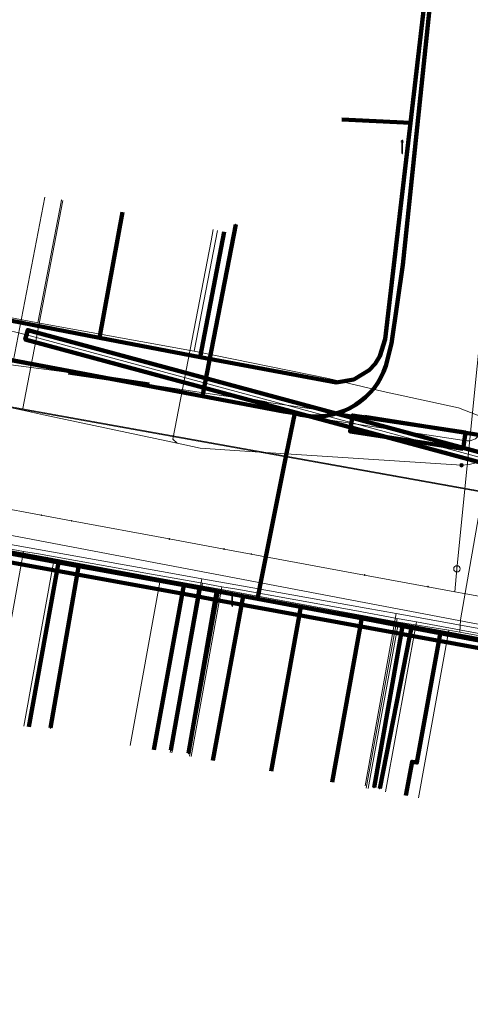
# Model space of a CAD drawing. Extents: x 152558 to 154479, y 462974 to 463683.
# Tile 46 of 256: x 152943 to 152971, y 463345 to 463405. Entities that reach past the tile are written whole.
import ezdxf
from ezdxf.lldxf.tags import DXFTag

# ---------------------------------------------------------------- set-up
doc = ezdxf.new("R2010")
doc.units = 0
doc.header["$LTSCALE"] = 0.2
doc.layers.get('0').update_dxf_attribs({"linetype": 'CONTINUOUS'})
for name, color, linetype, lineweight in [('B-RO-KL-DATA_COAXIAAL_17_ZIGGO BV-G', 90, 'KL-DATA-N', 18), ('B-RO-KL-DATA_COAXIAAL_7_ZIGGO BV-G', 90, 'KL-DATA-N', 18), ('B-RO-KL-DATA_HULPSTUK_KPN BV-S', 90, 'CONTINUOUS', 25), ('B-RO-KL-DATA_KABELBED_KPN BV-G', 90, 'CONTINUOUS', 100), ('B-RO-KL-DATA_KABELBED_ZIGGO BV-G', 90, 'CONTINUOUS', 100), ('B-RO-KL-DATA_MANTELBUIS_ASBESTCEMENT_1_KPN BV-G', 90, 'CONTINUOUS', 100), ('B-RO-KL-DATA_REGGEFIBER OPERATOR BV-G', 90, 'KL-DATA-N', 18), ('B-RO-KL-ET_LS_400 V_STEDIN NETBEHEER BV-G', 190, 'KL-LS-N', 18), ('B-RO-KL-ET_LS_GEMEENTE AMERSFOORT-S', 190, 'CONTINUOUS', 25), ('B-RO-KL-ET_LS_HULPSTUK_STEDIN NETBEHEER BV-S', 190, 'CONTINUOUS', 25), ('B-RO-KL-ET_LS_MANTELBUIS_PE_160_STEDIN NETBEHEER BV-G', 190, 'CONTINUOUS', 100), ('B-RO-KL-ET_LS_MANTELBUIS_PVC_125_STEDIN NETBEHEER BV-G', 190, 'CONTINUOUS', 100), ('B-RO-KL-ET_MS_10 KV_STEDIN NETBEHEER BV-G', 130, 'KL-MS-N', 18), ('B-RO-KL-ET_MS_MANTELBUIS_PE_160_STEDIN NETBEHEER BV-G', 130, 'CONTINUOUS', 100), ('B-RO-KL-ET_MS_MANTELBUIS_PVC_125_STEDIN NETBEHEER BV-G', 130, 'CONTINUOUS', 100), ('B-RO-KL-GAS_HD_STAAL_114_8 BAR_STEDIN NETBEHEER BV-G', 30, 'KL-GAS-HD-N', 18), ('B-RO-KL-GAS_LD_MANTELBUIS_ASBESTCEMENT_180_STEDIN NETBEHEER BV-G', 50, 'CONTINUOUS', 100), ('B-RO-KL-GAS_LD_PE_32_0.1 BAR_STEDIN NETBEHEER BV-G', 50, 'KL-GAS-LD-N', 18), ('B-RO-KL-GAS_LD_PVC_110_0.1 BAR_STEDIN NETBEHEER BV-G', 50, 'KL-GAS-LD-N', 18), ('B-RO-KL-WATER_100_VITENS-G', 170, 'KL-WATER-N', 18), ('B-RO-KL-WATER_HULPSTUK_VITENS-S', 170, 'CONTINUOUS', 25), ('B-RO-OG-INFO_STEDIN NETBEHEER BV-G', 7, 'CONTINUOUS', 18)]:
    doc.layers.add(name, color=color, linetype=linetype, lineweight=lineweight)
doc.styles.add('NLCS-ISO', font='NLCS-ISO.ttf')
tags = doc.linetypes.add('KL-DATA-N', pattern='A,4,-1,[101,NLCS.SHX,S=0.5,R=0,X=0,Y=0],-1,4,-1,["D",Standard,S=1,R=0,X=-0.25,Y=-0.5],-1.5', length=12.5).pattern_tags.tags
tags[18] = DXFTag(74, 10)
tags = doc.linetypes.add('KL-GAS-HD-N', pattern='A,4,-1,[69,NLCS.SHX,S=0.5,R=0,X=0,Y=0],-1,4,-1,["H",Standard,S=1,R=0,X=0,Y=-0.5],-2', length=13).pattern_tags.tags
tags[18] = DXFTag(74, 10)
tags = doc.linetypes.add('KL-GAS-LD-N', pattern='A,4,-1,[69,NLCS.SHX,S=0.5,R=0,X=0,Y=0],-1,4,-1,["L",Standard,S=1,R=0,X=0.25,Y=-0.5],-2', length=13).pattern_tags.tags
tags[18] = DXFTag(74, 10)
tags = doc.linetypes.add('KL-LS-N', pattern='A,4,-1,[103,NLCS.SHX,S=0.75,R=0,X=0,Y=0],-1,4,-1,["L",Standard,S=1,R=0,X=0,Y=-0.5],-2', length=13).pattern_tags.tags
tags[18] = DXFTag(74, 10)
tags = doc.linetypes.add('KL-MS-N', pattern='A,4,-1,[103,NLCS.SHX,S=0.75,R=0,X=0,Y=0],-1,4,-1,["M",Standard,S=1,R=0,X=0,Y=-0.5],-2', length=13).pattern_tags.tags
tags[18] = DXFTag(74, 10)
doc.linetypes.add('KL-WATER-N', pattern='A,7,-0.5,[168,NLCS.SHX,S=0.75,R=0,X=0.75,Y=0],-2', length=9.5)

# ---------------------------------------------------------------- blocks, each defined once
blk = doc.blocks.new('SKL-WTB_HULP_MOF-SO')
at = {"linetype": 'ByBlock', "lineweight": 18}
h = blk.add_hatch(color=0, dxfattribs=at)
h.dxf.hatch_style = 1
h.paths.add_polyline_path([(-0.5625, 0, 1), (0.5625, 0, 1)])
at = {"color": 0, "linetype": 'ByBlock', "lineweight": 18}
blk.add_circle((0, 0), 0.5625, dxfattribs=at)
at = {"color": 0, "linetype": 'ByBlock', "lineweight": 18, "style": 'NLCS-ISO', "flags": 1}
for tag, p in [('TYPE', (1.5, 0)), ('OMSCHRIJVING', (1.5, -3)), ('LABEL', (1.5, -1.5))]:
    blk.add_attdef(tag, p, '', height=1, dxfattribs=at)
blk = doc.blocks.new('SKL-WTB_HULP_AFSLUITER-SO')
at = {"color": 0, "linetype": 'ByBlock', "lineweight": 18}
blk.add_lwpolyline([(0, 0.8), (0, -0.8)], dxfattribs=at)
blk.add_circle((0, 0), 1, dxfattribs=at)
at = {"color": 0, "linetype": 'ByBlock', "lineweight": 18, "style": 'NLCS-ISO', "flags": 1}
for tag, p in [('TYPE', (1.5, 0)), ('OMSCHRIJVING', (1.5, -3)), ('LABEL', (1.5, -1.5))]:
    blk.add_attdef(tag, p, '', height=1, dxfattribs=at)
blk = doc.blocks.new('SKL-WTB_HULP_OVERIG-SO')
at = {"color": 0, "linetype": 'ByBlock', "lineweight": 18}
for points in [[(-0.14, 0.14), (0.14, -0.14)], [(0.14, 0.14), (-0.14, -0.14)]]:
    blk.add_lwpolyline(points, dxfattribs=at)
at = {"color": 0, "linetype": 'ByBlock', "lineweight": 18, "style": 'NLCS-ISO', "flags": 1}
for tag, p in [('TYPE', (1.5, 0)), ('OMSCHRIJVING', (1.5, -3)), ('LABEL', (1.5, -1.5))]:
    blk.add_attdef(tag, p, '', height=1, dxfattribs=at)
blk = doc.blocks.new('SKL-ET_LS_MAST-SO')
for p, q in [((-0.05, 2.07), (0.05, 2.07)), ((-0.05, -2), (0.05, -2))]:
    blk.add_line(p, q)
for points in [[(-0.18, 1.76), (-0.22, 1.76), (-0.22, 1.84), (-0.18, 1.84), (-0.18, 1.79)], [(-0.18, 1.49), (-0.22, 1.49), (-0.22, 1.57), (-0.18, 1.57), (-0.18, 1.52)], [(-0.18, 1.79), (-0.05, 1.79)], [(-0.18, 1.76), (-0.05, 1.76)], [(-0.18, 1.52), (-0.05, 1.52)], [(-0.18, 1.49), (-0.05, 1.49)], [(-0.05, -2), (-0.05, 2.07)], [(0.05, -2), (0.05, 2.07)], [(0.18, 1.92), (0.05, 1.92)], [(0.18, 1.89), (0.05, 1.89)], [(0.18, 1.66), (0.05, 1.66)], [(0.18, 1.63), (0.05, 1.63)], [(0.18, 1.39), (0.05, 1.39)], [(0.18, 1.36), (0.05, 1.36)], [(0.18, 1.89), (0.22, 1.89), (0.22, 1.97), (0.18, 1.97), (0.18, 1.92)], [(0.18, 1.63), (0.22, 1.63), (0.22, 1.71), (0.18, 1.71), (0.18, 1.66)], [(0.18, 1.36), (0.22, 1.36), (0.22, 1.44), (0.18, 1.44), (0.18, 1.39)]]:
    blk.add_lwpolyline(points)

msp = doc.modelspace()

# ---------------------------------------------------------------- linework, layer by layer
at = {"layer": 'B-RO-KL-DATA_COAXIAAL_17_ZIGGO BV-G', "flags": 128}
msp.add_lwpolyline([(152993.372, 463362.163), (152993.474, 463362.913), (152985.556, 463364.364), (152980.741, 463365.247), (152976.808, 463365.968), (152969.045, 463367.391), (152964.225, 463368.274), (152960.492, 463368.958), (152956.945, 463369.608), (152953.318, 463370.273), (152945.654, 463371.678), (152940.44, 463372.634), (152932.079, 463374.166), (152926.545, 463375.18), (152926.077, 463375.223), (152925.672, 463375.261), (152924.8, 463375.19), (152923.953, 463374.967), (152923.158, 463374.601), (152922.439, 463374.101), (152921.819, 463373.483), (152921.315, 463372.767), (152920.945, 463371.973), (152920.718, 463371.128), (152919.753, 463365.634), (152911.072, 463367.378), (152911.292, 463368.661), (152911.61, 463370.522), (152911.617, 463370.611)], dxfattribs=at)
at = {"layer": 'B-RO-KL-DATA_COAXIAAL_7_ZIGGO BV-G', "flags": 128}
for points in [[(152931.548, 463388.643), (152939.287, 463387.153), (152948.161, 463385.445), (152949.561, 463393.151)], [(152931.548, 463388.643), (152939.287, 463387.153), (152948.161, 463385.445), (152954.317, 463384.26), (152955.798, 463391.95)], [(152993.372, 463362.163), (152993.474, 463362.913), (152985.556, 463364.364), (152980.741, 463365.247), (152976.808, 463365.968), (152969.045, 463367.391), (152964.225, 463368.274), (152960.492, 463368.958), (152956.945, 463369.608), (152953.318, 463370.273), (152945.654, 463371.678), (152940.44, 463372.634), (152938.606, 463362.535)], [(152993.372, 463362.163), (152993.474, 463362.913), (152985.556, 463364.364), (152980.741, 463365.247), (152976.808, 463365.968), (152969.045, 463367.391), (152964.225, 463368.274), (152960.492, 463368.958), (152956.945, 463369.608), (152953.318, 463370.273), (152945.654, 463371.678), (152943.821, 463361.588)], [(152993.372, 463362.163), (152993.474, 463362.913), (152985.556, 463364.364), (152980.741, 463365.247), (152976.808, 463365.968), (152969.045, 463367.391), (152964.225, 463368.274), (152960.492, 463368.958), (152956.945, 463369.608), (152953.318, 463370.273), (152951.487, 463360.196)], [(152993.372, 463362.163), (152993.474, 463362.913), (152985.556, 463364.364), (152980.741, 463365.247), (152976.808, 463365.968), (152969.045, 463367.391), (152964.225, 463368.274), (152960.492, 463368.958), (152956.945, 463369.608), (152955.099, 463359.54)], [(152993.372, 463362.163), (152993.474, 463362.913), (152985.556, 463364.364), (152980.741, 463365.247), (152976.808, 463365.968), (152969.045, 463367.391), (152964.225, 463368.274), (152962.397, 463358.21)], [(152966.924, 463357.393), (152967.299, 463359.459), (152967.594, 463359.405), (152969.045, 463367.391), (152976.808, 463365.968), (152980.741, 463365.247), (152985.556, 463364.364), (152993.474, 463362.913), (152993.372, 463362.163)]]:
    msp.add_lwpolyline(points, dxfattribs=at)
at = {"layer": 'B-RO-KL-DATA_KABELBED_KPN BV-G', "flags": 128}
for points in [[(152960.11, 463380.816), (152960.485, 463380.721), (152960.867, 463380.658), (152961.252, 463380.628), (152961.639, 463380.632), (152962.024, 463380.668), (152962.405, 463380.738), (152962.778, 463380.839), (152963.141, 463380.972), (152963.491, 463381.136), (152963.826, 463381.329), (152964.144, 463381.551), (152964.441, 463381.798), (152964.716, 463382.07), (152964.966, 463382.365), (152965.191, 463382.68), (152965.388, 463383.013), (152965.555, 463383.361), (152965.692, 463383.723), (152966.033, 463385.105), (152966.736, 463389.913), (152968.749, 463409.341), (152969.45, 463416.325)], [(152960.11, 463380.816), (152959.421, 463380.935), (152954.458, 463381.873), (152939.11, 463384.774), (152937.612, 463385.057), (152934.949, 463385.561), (152930.251, 463386.449), (152929.219, 463386.644), (152928.681, 463386.759), (152906.021, 463391.597), (152867.294, 463403.536)], [(152978.346, 463365.156), (152967.162, 463367.204), (152966.63, 463367.301), (152955.248, 463369.386), (152954.188, 463369.58), (152946.783, 463370.936), (152942.863, 463371.654), (152933.047, 463373.451), (152927.545, 463374.459), (152924.54, 463375.123), (152916.965, 463376.798), (152912.453, 463377.795), (152895.945, 463382.128), (152889.784, 463383.745), (152885.261, 463384.932), (152882.075, 463385.768), (152878.245, 463386.921), (152877.193, 463387.238), (152866.25, 463390.533), (152864.139, 463391.168), (152860.018, 463392.409), (152838.765, 463398.664)], [(152954.458, 463381.873), (152956.496, 463392.386)], [(152957.822, 463369.451), (152958.113, 463370.894), (152959.613, 463378.345), (152960.11, 463380.816)], [(152959.613, 463378.345), (152958.113, 463370.894)], [(152957.822, 463369.451), (152956.837, 463369.637), (152955.341, 463369.919), (152954.283, 463370.119), (152946.883, 463371.515), (152944.946, 463371.88), (152942.98, 463372.251), (152938.551, 463373.087)], [(152944.946, 463371.88), (152946.883, 463371.515), (152946.783, 463370.936), (152945.154, 463361.53)], [(152954.283, 463370.119), (152954.188, 463369.58), (152952.531, 463360.174)], [(152956.837, 463369.637), (152955.341, 463369.919), (152955.248, 463369.386), (152953.613, 463359.977)], [(152963.951, 463368.295), (152957.822, 463369.451)], [(152992.01, 463363), (152991.126, 463363.169), (152985.121, 463364.302), (152984.357, 463364.446), (152983.912, 463364.53), (152978.416, 463365.566), (152977.67, 463365.707), (152967.254, 463367.672), (152966.714, 463367.774), (152963.951, 463368.295)], [(152966.714, 463367.774), (152966.63, 463367.301), (152964.972, 463357.886)], [(152967.254, 463367.672), (152967.162, 463367.204), (152965.317, 463357.822)]]:
    msp.add_lwpolyline(points, dxfattribs=at)
at = {"layer": 'B-RO-KL-DATA_KABELBED_ZIGGO BV-G', "flags": 128}
for points in [[(152967.192, 463398.627), (152970.621, 463428.184)], [(152967.192, 463398.627), (152962.989, 463398.824)], [(152954.317, 463384.26), (152962.65, 463382.706), (152963.725, 463382.896), (152964.66, 463383.458), (152965.035, 463383.857), (152965.332, 463384.317), (152965.653, 463385.36), (152967.192, 463398.627)], [(152948.161, 463385.445), (152949.561, 463393.151)], [(152954.317, 463384.26), (152955.798, 463391.95)], [(152939.287, 463387.153), (152948.161, 463385.445)], [(152948.161, 463385.445), (152954.317, 463384.26)], [(152945.654, 463371.678), (152940.44, 463372.634)], [(152943.821, 463361.588), (152945.654, 463371.678)], [(152953.318, 463370.273), (152945.654, 463371.678)], [(152951.487, 463360.196), (152953.318, 463370.273)], [(152956.945, 463369.608), (152953.318, 463370.273)], [(152956.945, 463369.608), (152955.099, 463359.54)], [(152960.492, 463368.958), (152956.945, 463369.608)], [(152960.492, 463368.958), (152958.663, 463358.888)], [(152964.225, 463368.274), (152960.492, 463368.958)], [(152962.397, 463358.21), (152964.225, 463368.274)], [(152969.045, 463367.391), (152964.225, 463368.274)], [(152966.924, 463357.393), (152967.299, 463359.459), (152967.594, 463359.405), (152969.045, 463367.391)], [(152976.808, 463365.968), (152969.045, 463367.391)]]:
    msp.add_lwpolyline(points, dxfattribs=at)
at = {"layer": 'B-RO-KL-DATA_MANTELBUIS_ASBESTCEMENT_1_KPN BV-G', "flags": 128}
msp.add_lwpolyline([(152959.613, 463378.345), (152958.113, 463370.894)], dxfattribs=at)
at = {"layer": 'B-RO-KL-DATA_REGGEFIBER OPERATOR BV-G', "flags": 128}
for points in [[(152854.753, 463407.045), (152871.82, 463401.822), (152873.401, 463402.043), (152879.627, 463400.216), (152886.675, 463397.959), (152895.198, 463394.998), (152906.54, 463392.014), (152910.885, 463390.895), (152922.875, 463388.108), (152930.352, 463387.237), (152930.872, 463387.126), (152931.992, 463388.685), (152937.764, 463387.573), (152937.862, 463387.612), (152944.377, 463386.371), (152953.962, 463384.62), (152962.174, 463382.953), (152965.523, 463382.158), (152970.145, 463381.154), (152971.61, 463380.581), (152971.396, 463379.057), (152971.955, 463378.576), (152974.543, 463378.175), (152982.07, 463376.768), (152988.496, 463375.629), (153009.979, 463371.694), (153011.342, 463371.4), (153018.219, 463370.178), (153024.451, 463369.071), (153029.114, 463367.967), (153030.23, 463368.174), (153042.323, 463366.039), (153048.877, 463364.85), (153055.682, 463363.617), (153058.435, 463363.117), (153064.858, 463361.888), (153068.18, 463361.253), (153070.821, 463360.772)], [(152944.377, 463386.371), (152945.82, 463393.882)], [(152945.8, 463393.9), (152945.82, 463393.882)], [(152944.377, 463386.371), (152953.962, 463384.62), (152955.388, 463392.029)], [(152937.862, 463387.612), (152944.377, 463386.371)], [(152970.227, 463367.393), (152970.272, 463368.152), (152971.847, 463377.269), (152971.955, 463378.576)], [(152942.848, 463372.328), (152945.389, 463371.888)], [(152943.528, 463361.641), (152945.389, 463371.888)], [(152945.389, 463371.888), (152951.889, 463370.7)], [(152950.03, 463360.461), (152951.889, 463370.7)], [(152951.889, 463370.7), (152955.533, 463370.042)], [(152953.673, 463359.799), (152955.533, 463370.042)], [(152955.533, 463370.042), (152966.467, 463368.02)], [(152964.613, 463357.813), (152966.467, 463368.02)], [(152966.467, 463368.02), (152969.554, 463367.516)], [(152967.691, 463357.254), (152969.554, 463367.516)], [(152969.554, 463367.516), (152970.227, 463367.393)], [(152970.227, 463367.393), (152978.494, 463365.896)]]:
    msp.add_lwpolyline(points, dxfattribs=at)
at = {"layer": 'B-RO-KL-ET_LS_400 V_STEDIN NETBEHEER BV-G', "flags": 128}
for points in [[(152945.919, 463393.863), (152943.446, 463381.005)], [(152955.123, 463392.08), (152954.991, 463391.393)], [(152954.991, 463391.393), (152952.65, 463379.241), (152952.905, 463378.982)], [(152970.326, 463377.637), (152957.055, 463378.502), (152954.318, 463378.68), (152952.905, 463378.982), (152944.734, 463380.73), (152943.446, 463381.005), (152939.01, 463381.954), (152936.744, 463382.439), (152935.476, 463382.71), (152932.793, 463383.284), (152926.918, 463384.54)], [(152970.326, 463377.637), (152970.785, 463377.673), (152971.23, 463377.789), (152971.645, 463377.984), (152972.019, 463378.25), (152972.339, 463378.58), (152972.594, 463378.961)], [(153071.037, 463349.217), (153069.883, 463349.433), (153067.524, 463349.875), (153065.481, 463350.257), (153058.537, 463351.556), (153054.605, 463352.292), (153052.399, 463352.705), (153049.31, 463353.244), (153046.739, 463353.692), (153046.246, 463353.778), (153043.319, 463354.289), (153038.921, 463355.057), (153038.467, 463355.136), (153030.364, 463356.55), (153029.661, 463356.673), (153027.102, 463357.119), (153025.342, 463357.426), (153019.35, 463358.471), (153017.524, 463358.802), (153016.053, 463359.096), (153013.716, 463359.564), (153006.793, 463360.95), (153006.087, 463361.091), (153004.909, 463361.327), (153002.754, 463361.759), (152998.323, 463362.646), (152996.602, 463362.991), (152991.287, 463364.055), (152988.437, 463364.567), (152985.172, 463365.153), (152981.482, 463365.816), (152979.932, 463366.094), (152975.495, 463366.891), (152970.478, 463367.792), (152966.333, 463368.537), (152964.491, 463368.868), (152957.536, 463370.117), (152954.42, 463370.677), (152952.518, 463371.019), (152945.563, 463372.268), (152942.477, 463372.822), (152940.546, 463373.169), (152931.486, 463374.799), (152928.895, 463375.265), (152928.104, 463375.393), (152926.311, 463375.646), (152926.014, 463375.675), (152925.714, 463375.681), (152925.414, 463375.664), (152925.117, 463375.624), (152924.824, 463375.561), (152923.929, 463375.232), (152923.104, 463374.753), (152922.373, 463374.138), (152921.76, 463373.406), (152921.019, 463372.106), (152920.784, 463371.625), (152920.575, 463371.132), (152920.393, 463370.629), (152920.237, 463370.116), (152918.822, 463363.034), (152917.689, 463357.363)], [(152952.485, 463360.015), (152954.42, 463370.677)], [(152966.333, 463368.537), (152964.418, 463357.988)]]:
    msp.add_lwpolyline(points, dxfattribs=at)
at = {"layer": 'B-RO-KL-ET_LS_MANTELBUIS_PE_160_STEDIN NETBEHEER BV-G', "flags": 128}
msp.add_lwpolyline([(153146.362, 463345.866), (153115.374, 463351.626), (153100.92, 463353.586), (153073.716, 463358.533), (153005.955, 463370.564), (152994.483, 463372.843), (152988.837, 463374.24), (152979.993, 463376.236), (152972.696, 463378.089), (152943.766, 463385.921), (152943.61, 463385.343), (152972.544, 463377.511), (152979.853, 463375.654), (152988.699, 463373.658), (152994.353, 463372.259), (153005.845, 463369.976), (153073.61, 463357.945), (153100.826, 463352.996), (153115.28, 463351.036), (153146.252, 463345.278), (153146.362, 463345.866)], dxfattribs=at)
at = {"layer": 'B-RO-KL-ET_LS_MANTELBUIS_PVC_125_STEDIN NETBEHEER BV-G', "flags": 128}
msp.add_lwpolyline([(152970.421, 463378.648), (152970.571, 463379.636), (152963.651, 463380.692), (152963.501, 463379.704), (152970.421, 463378.648)], dxfattribs=at)
at = {"layer": 'B-RO-KL-ET_MS_10 KV_STEDIN NETBEHEER BV-G', "flags": 128}
for points in [[(153022.741, 463459.208), (153022.872, 463460.246), (153022.808, 463460.463), (153022.675, 463460.638), (153022.588, 463460.705), (153022.386, 463460.788), (153022.167, 463460.795), (153021.959, 463460.726), (153021.868, 463460.665), (153021.724, 463460.502), (153017.528, 463452.813), (153002.084, 463455.378), (153000, 463444.401), (152999.408, 463440.896), (152997.217, 463426.745), (152997.151, 463426.547), (152997.021, 463426.384), (152996.842, 463426.277), (152996.742, 463426.248), (152996.532, 463426.244), (152983.096, 463428.49), (152982.6, 463428.538), (152982.102, 463428.542), (152981.606, 463428.505), (152981.114, 463428.425), (152980.631, 463428.304), (152979.552, 463427.826), (152978.585, 463427.149), (152977.768, 463426.296), (152977.132, 463425.302), (152976.699, 463424.203), (152974.703, 463406.286), (152974.183, 463402.811), (152972.572, 463389.204), (152971.571, 463379.823), (152971.516, 463379.657), (152971.428, 463379.504), (152971.313, 463379.371), (152971.174, 463379.262), (152971.017, 463379.183), (152970.847, 463379.135), (152970.672, 463379.121), (152970.497, 463379.141), (152959.493, 463380.82), (152930.701, 463386.217), (152911.138, 463389.651), (152893.939, 463394.657), (152838.989, 463411.837), (152831.628, 463413.928)], [(152972.317, 463379.326), (152972.536, 463378.854), (152972.673, 463378.289), (152972.696, 463377.707), (152972.609, 463377.127), (152972.5, 463376.627), (152972.391, 463376.448), (152972.251, 463376.292), (152972.084, 463376.165), (152971.896, 463376.073), (152971.694, 463376.017), (152971.484, 463376), (152914.026, 463386.33), (152904.069, 463388.981), (152870.142, 463398.818), (152821.886, 463413.418), (152752.009, 463434.936), (152747.346, 463436.384), (152747.292, 463436.491), (152747.256, 463436.692), (152747.268, 463436.794), (152747.327, 463436.974), (152747.339, 463437.059), (152747.314, 463437.23), (152747.279, 463437.309), (152747.166, 463437.439), (152747.014, 463437.517), (152746.824, 463437.527), (152746.643, 463437.47), (152746.495, 463437.349), (152746.396, 463437.188), (152740.19, 463417.191)], [(153147.786, 463345.534), (153147.423, 463345.543), (153147.202, 463345.477), (153147.006, 463345.455), (153146.894, 463345.463), (153115.327, 463351.331), (153100.873, 463353.291), (153073.663, 463358.239), (153005.9, 463370.27), (152994.418, 463372.551), (152988.768, 463373.949), (152979.923, 463375.945), (152972.62, 463377.8), (152943.688, 463385.632), (152942.008, 463386.027), (152903.856, 463393.681), (152894.196, 463395.874), (152876.637, 463400.583), (152819.474, 463417.426), (152797.623, 463424.106), (152784.059, 463427.769), (152772.762, 463431.112), (152767.415, 463432.933), (152761.051, 463434.989)], [(152922.051, 463384.939), (152974.944, 463375.428), (152991.123, 463372.249), (153018.347, 463367.282)]]:
    msp.add_lwpolyline(points, dxfattribs=at)
at = {"layer": 'B-RO-KL-ET_MS_MANTELBUIS_PE_160_STEDIN NETBEHEER BV-G', "flags": 128}
msp.add_lwpolyline([(153146.362, 463345.866), (153115.374, 463351.626), (153100.92, 463353.586), (153073.716, 463358.533), (153005.955, 463370.564), (152994.483, 463372.843), (152988.837, 463374.24), (152979.993, 463376.236), (152972.696, 463378.089), (152943.766, 463385.921), (152943.61, 463385.343), (152972.544, 463377.511), (152979.853, 463375.654), (152988.699, 463373.658), (152994.353, 463372.259), (153005.845, 463369.976), (153073.61, 463357.945), (153100.826, 463352.996), (153115.28, 463351.036), (153146.252, 463345.278), (153146.362, 463345.866)], dxfattribs=at)
at = {"layer": 'B-RO-KL-ET_MS_MANTELBUIS_PVC_125_STEDIN NETBEHEER BV-G', "flags": 128}
msp.add_lwpolyline([(152970.421, 463378.648), (152970.571, 463379.636), (152963.651, 463380.692), (152963.501, 463379.704), (152970.421, 463378.648)], dxfattribs=at)
at = {"layer": 'B-RO-KL-GAS_HD_STAAL_114_8 BAR_STEDIN NETBEHEER BV-G', "flags": 128}
msp.add_lwpolyline([(152869.255, 463391.011), (152869.929, 463390.818), (152870.891, 463390.542), (152872.237, 463390.156), (152880.706, 463387.729), (152897.739, 463382.336), (152922.092, 463377.202), (152937.401, 463374.34), (153000, 463362.431), (153052.452, 463353), (153074.777, 463348.794), (153102.775, 463343.84), (153121.658, 463340.074), (153129.985, 463338.603), (153157.37, 463333.974), (153261.325, 463314.936), (153280.943, 463311.809), (153310.779, 463306.109), (153327.815, 463303.202), (153327.958, 463303.178), (153328.944, 463303.01), (153330.077, 463302.817)], dxfattribs=at)
at = {"layer": 'B-RO-KL-GAS_LD_MANTELBUIS_ASBESTCEMENT_180_STEDIN NETBEHEER BV-G', "flags": 128}
for points in [[(152946.249, 463383.317), (152951.194, 463382.58)], [(152964.381, 463380.601), (152971.492, 463379.471)]]:
    msp.add_lwpolyline(points, dxfattribs=at)
at = {"layer": 'B-RO-KL-GAS_LD_PE_32_0.1 BAR_STEDIN NETBEHEER BV-G', "flags": 128}
for points in [[(152944.817, 463394.075), (152942.874, 463383.966), (152941.937, 463383.886)], [(152956.343, 463391.846), (152954.5, 463382.272), (152958.391, 463381.513), (152958.388, 463381.493)], [(152941.627, 463361.986), (152943.51, 463372.355)], [(152952.584, 463359.997), (152954.472, 463370.4)], [(152953.764, 463359.783), (152955.653, 463370.189)], [(152964.492, 463357.835), (152966.382, 463368.245)], [(152965.672, 463357.621), (152967.563, 463368.025)]]:
    msp.add_lwpolyline(points, dxfattribs=at)
at = {"layer": 'B-RO-KL-GAS_LD_PVC_110_0.1 BAR_STEDIN NETBEHEER BV-G', "flags": 128}
for points in [[(152867.183, 463403.155), (152870.487, 463402.087), (152876.403, 463400.175), (152881.888, 463398.463), (152884.957, 463397.626), (152887.089, 463396.99), (152893.513, 463395.067), (152897.215, 463393.94), (152906.633, 463391.168), (152906.825, 463391.112), (152907.298, 463390.981), (152907.746, 463390.857), (152908.643, 463390.61), (152911.472, 463389.876), (152912.124, 463389.713), (152914.126, 463389.211), (152916.982, 463388.606), (152918.276, 463388.323), (152927.874, 463386.193), (152931.6, 463385.554), (152932.165, 463385.457), (152934.798, 463385.005), (152936.571, 463384.701), (152937.503, 463384.541), (152938.944, 463384.323), (152941.203, 463383.981), (152941.937, 463383.886), (152945.679, 463383.402), (152947.122, 463383.187), (152954.106, 463382.129), (152958.388, 463381.493), (152964.168, 463380.635), (152971.627, 463379.443)], [(152920.946, 463376.409), (152924.956, 463375.661), (152927.861, 463375.175), (152928.746, 463375.027), (152929.243, 463374.944), (152940.896, 463372.828), (152942.526, 463372.532), (152943.51, 463372.355), (152944.412, 463372.194), (152950.984, 463371.022), (152954.472, 463370.4), (152955.653, 463370.189), (152956.561, 463370.027), (152963.782, 463368.729), (152966.382, 463368.245), (152967.563, 463368.025), (152969.983, 463367.574), (152976.854, 463366.295), (152978.296, 463366.027), (152979.67, 463365.771), (152983.577, 463365.057), (152985.498, 463364.708), (152988.824, 463364.091), (152996.258, 463362.703), (152998.697, 463362.229), (153000.857, 463361.809), (153004.661, 463361.069), (153005.644, 463360.878), (153007.637, 463360.491), (153014.683, 463359.121), (153015.914, 463358.882), (153016.896, 463358.691), (153018.8, 463358.321), (153025.806, 463357.006), (153027.533, 463356.684), (153028.907, 463356.427), (153030.966, 463356.043), (153037.958, 463354.732), (153040.015, 463354.346), (153043.546, 463353.683), (153045.653, 463353.287), (153046.755, 463353.08), (153046.831, 463353.066), (153056.167, 463351.389), (153058.618, 463350.922), (153065.069, 463349.683), (153066.325, 463349.424), (153070.903, 463348.479), (153072.004, 463348.236), (153073.456, 463347.878), (153082.441, 463346.423), (153083.234, 463346.322)]]:
    msp.add_lwpolyline(points, dxfattribs=at)
at = {"layer": 'B-RO-KL-WATER_100_VITENS-G', "flags": 128}
for points in [[(152976.187, 463432.582), (152975.523, 463425.948), (152975.404, 463424.758), (152975.117, 463421.891), (152974.997, 463420.698), (152974.61, 463416.841), (152974.501, 463415.748), (152974.115, 463411.89), (152974.095, 463411.688), (152973.808, 463408.821), (152972.438, 463395.153), (152972.061, 463391.39), (152972.042, 463391.198), (152971.982, 463390.604), (152971.923, 463390.012), (152970.047, 463371.288)], [(152969.906, 463369.882), (152968.268, 463370.185), (152964.389, 463370.903), (152957.442, 463372.189), (152955.784, 463372.497), (152952.43, 463373.117), (152946.45, 463374.225), (152944.587, 463374.57), (152938.895, 463375.625), (152938.428, 463375.711), (152932.417, 463376.824), (152930.336, 463377.209), (152927.868, 463377.666), (152925.4, 463378.123), (152921.501, 463378.957), (152921.448, 463378.968)], [(152970.047, 463371.288), (152969.906, 463369.882)], [(152975.778, 463368.795), (152975.561, 463368.835), (152972.965, 463369.316), (152970.369, 463369.796), (152969.906, 463369.882)]]:
    msp.add_lwpolyline(points, dxfattribs=at)
at = {"layer": 'B-RO-OG-INFO_STEDIN NETBEHEER BV-G', "flags": 128}
msp.add_lwpolyline([(153146.362, 463345.866), (153115.374, 463351.626), (153100.92, 463353.586), (153073.716, 463358.533), (153005.955, 463370.564), (152994.483, 463372.843), (152988.837, 463374.24), (152979.993, 463376.236), (152972.696, 463378.089), (152943.766, 463385.921), (152943.61, 463385.343), (152972.544, 463377.511), (152979.853, 463375.654), (152988.699, 463373.658), (152994.353, 463372.259), (153005.845, 463369.976), (153073.61, 463357.945), (153100.826, 463352.996), (153115.28, 463351.036), (153146.252, 463345.278), (153146.362, 463345.866)], dxfattribs=at)
msp.add_lwpolyline([(153146.362, 463345.866), (153115.374, 463351.626), (153100.92, 463353.586), (153073.716, 463358.533), (153005.955, 463370.564), (152994.483, 463372.843), (152988.837, 463374.24), (152979.993, 463376.236), (152972.696, 463378.089), (152943.766, 463385.921), (152943.61, 463385.343), (152972.544, 463377.511), (152979.853, 463375.654), (152988.699, 463373.658), (152994.353, 463372.259), (153005.845, 463369.976), (153073.61, 463357.945), (153100.826, 463352.996), (153115.28, 463351.036), (153146.252, 463345.278), (153146.362, 463345.866)], dxfattribs=at)

# ---------------------------------------------------------------- block references
at = {"layer": 'B-RO-KL-DATA_HULPSTUK_KPN BV-S', "xscale": 0.2, "yscale": 0.2, "zscale": 0.2}
for name, p in [('SKL-WTB_HULP_OVERIG-SO', (152956.496, 463392.386)), ('SKL-WTB_HULP_MOF-SO', (152954.458, 463381.873)), ('SKL-WTB_HULP_OVERIG-SO', (152954.458, 463381.873)), ('SKL-WTB_HULP_OVERIG-SO', (152960.11, 463380.816)), ('SKL-WTB_HULP_OVERIG-SO', (152960.11, 463380.816)), ('SKL-WTB_HULP_OVERIG-SO', (152960.11, 463380.816)), ('SKL-WTB_HULP_MOF-SO', (152944.946, 463371.88)), ('SKL-WTB_HULP_OVERIG-SO', (152944.946, 463371.88)), ('SKL-WTB_HULP_MOF-SO', (152954.283, 463370.119)), ('SKL-WTB_HULP_OVERIG-SO', (152954.283, 463370.119)), ('SKL-WTB_HULP_MOF-SO', (152956.837, 463369.637)), ('SKL-WTB_HULP_OVERIG-SO', (152956.837, 463369.637)), ('SKL-WTB_HULP_OVERIG-SO', (152957.822, 463369.451)), ('SKL-WTB_HULP_OVERIG-SO', (152957.822, 463369.451)), ('SKL-WTB_HULP_OVERIG-SO', (152957.822, 463369.451)), ('SKL-WTB_HULP_OVERIG-SO', (152963.948, 463368.278)), ('SKL-WTB_HULP_OVERIG-SO', (152963.951, 463368.295)), ('SKL-WTB_HULP_OVERIG-SO', (152963.951, 463368.295)), ('SKL-WTB_HULP_OVERIG-SO', (152963.951, 463368.295)), ('SKL-WTB_HULP_MOF-SO', (152966.714, 463367.774)), ('SKL-WTB_HULP_OVERIG-SO', (152966.714, 463367.774)), ('SKL-WTB_HULP_MOF-SO', (152967.254, 463367.672)), ('SKL-WTB_HULP_OVERIG-SO', (152967.254, 463367.672)), ('SKL-WTB_HULP_OVERIG-SO', (152945.154, 463361.53)), ('SKL-WTB_HULP_OVERIG-SO', (152952.531, 463360.174)), ('SKL-WTB_HULP_OVERIG-SO', (152953.613, 463359.977)), ('SKL-WTB_HULP_OVERIG-SO', (152964.972, 463357.886)), ('SKL-WTB_HULP_OVERIG-SO', (152965.317, 463357.822))]:
    msp.add_blockref(name, p, dxfattribs=at)
at = {"layer": 'B-RO-KL-ET_LS_GEMEENTE AMERSFOORT-S', "xscale": 0.2, "yscale": 0.2, "zscale": 0.2}
for p in [(152966.691, 463397.15), (152956.291, 463369.387)]:
    msp.add_blockref('SKL-ET_LS_MAST-SO', p, dxfattribs=at)
at = {"layer": 'B-RO-KL-ET_LS_HULPSTUK_STEDIN NETBEHEER BV-S', "xscale": 0.2, "yscale": 0.2, "zscale": 0.2}
msp.add_blockref('SKL-WTB_HULP_MOF-SO', (152970.326, 463377.637), dxfattribs=at)
at = {"layer": 'B-RO-KL-WATER_HULPSTUK_VITENS-S', "xscale": 0.2, "yscale": 0.2, "zscale": 0.2}
for name, p in [('SKL-WTB_HULP_OVERIG-SO', (152944.587, 463374.57)), ('SKL-WTB_HULP_OVERIG-SO', (152946.45, 463374.225)), ('SKL-WTB_HULP_OVERIG-SO', (152952.43, 463373.117)), ('SKL-WTB_HULP_OVERIG-SO', (152955.784, 463372.497)), ('SKL-WTB_HULP_OVERIG-SO', (152957.442, 463372.189)), ('SKL-WTB_HULP_AFSLUITER-SO', (152970.047, 463371.288)), ('SKL-WTB_HULP_OVERIG-SO', (152964.389, 463370.903)), ('SKL-WTB_HULP_OVERIG-SO', (152968.268, 463370.185))]:
    msp.add_blockref(name, p, dxfattribs=at)

doc.saveas('drawing.dxf')
